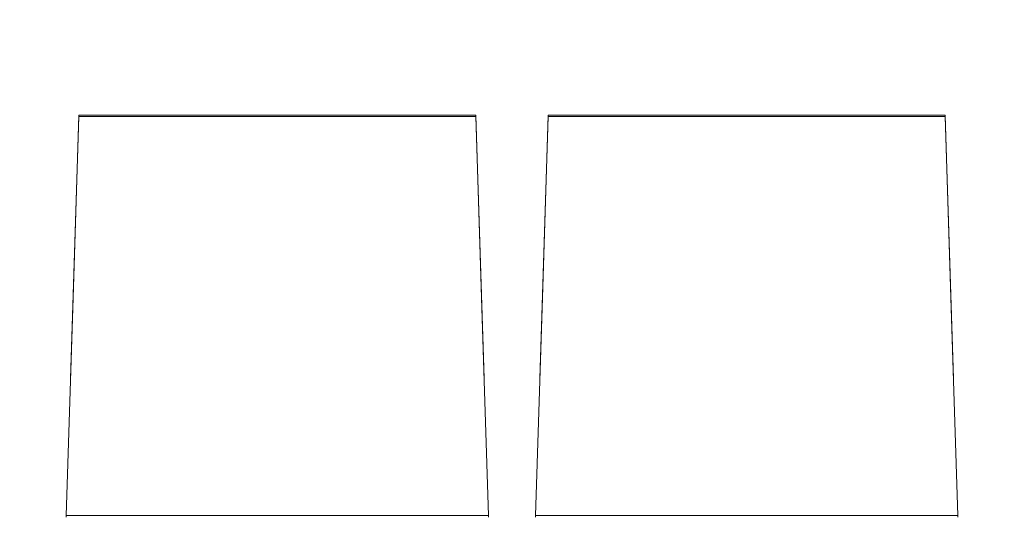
# Model space of a CAD drawing. Header units: millimetres. Extents: x -30280 to 107222, y -17460 to 4378.
# Tile 84 of 125: x 41561 to 42609, y -12990 to -12460. Entities that reach past the tile are written whole.
import ezdxf

# ---------------------------------------------------------------- set-up
doc = ezdxf.new("R2010")
doc.units = ezdxf.units.MM
doc.header["$MEASUREMENT"] = 0
doc.linetypes.add('Wipeout_Contour', pattern=[1000, 0, -1000])
for name, color, linetype in [('Nuevo_08_E_Envans secs', 7, 'Continuous'), ('Nuevo_09_EI_Mobiliari general', 7, 'Continuous'), ('Nuevo_Ventanas Archicad', 7, 'Continuous')]:
    doc.layers.add(name, color=color, linetype=linetype)
doc.layers.add('Nuevo_09_EI_Mobiliari general_Pluma_Nº__1', color=7, linetype='Continuous', lineweight=5)

# ---------------------------------------------------------------- blocks, each defined once
blk = doc.blocks.new('Elem Sección_112_1', base_point=(57674.8, -13460))
at = {"color": 254, "linetype": 'Wipeout_Contour', "lineweight": 0, "ltscale": 360030.849684}
blk.add_wipeout([(38901.2, -13458), (39056.8, -13458), (39056.8, -11360), (44738.2, -11360), (44738.2, -13458), (50306.9, -13458), (50306.9, -11013), (38901.2, -11013)], dxfattribs=at).dxf.layer = 'Nuevo_08_E_Envans secs'
blk = doc.blocks.new('Elem Sección_114_1', base_point=(57674.8, -13460))
at = {"color": 254, "linetype": 'Wipeout_Contour', "lineweight": 0, "ltscale": 176952.207649}
blk.add_wipeout([(40196.8, -11400), (40196.8, -13410), (44698.2, -13410), (44698.2, -11400)], dxfattribs=at).dxf.layer = 'Nuevo_Ventanas Archicad'
blk = doc.blocks.new('Elem Sección_116_1', base_point=(57674.8, -13460))
at = {"layer": 'Nuevo_09_EI_Mobiliari general_Pluma_Nº__1', "color": 7, "linetype": 'Continuous', "lineweight": 5}
for p, q in [((42110.1, -12987.9), (42117.5, -12756.1)), ((42552.6, -12756.1), (42559.9, -12987.9)), ((42110, -12988.5), (42110, -12987.9)), ((42560, -12987.9), (42110, -12987.9)), ((42110, -12990), (42110, -12988.5)), ((42560, -12987.9), (42560, -12988.5)), ((42560, -12988.5), (42560, -12990))]:
    blk.add_line(p, q, dxfattribs=at)
blk = doc.blocks.new('Elem Sección_117_1', base_point=(57674.8, -13460))
at = {"layer": 'Nuevo_09_EI_Mobiliari general_Pluma_Nº__1', "color": 7, "linetype": 'Continuous', "lineweight": 5}
for p, q in [((41610.1, -12987.9), (41617.5, -12756.1)), ((42052.6, -12756.1), (42059.9, -12987.9)), ((41610, -12988.5), (41610, -12987.9)), ((42060, -12987.9), (41610, -12987.9)), ((41610, -12990), (41610, -12988.5)), ((42060, -12987.9), (42060, -12988.5)), ((42060, -12988.5), (42060, -12990))]:
    blk.add_line(p, q, dxfattribs=at)
blk = doc.blocks.new('Elem Sección_119_1', base_point=(57674.8, -13460))
at = {"layer": 'Nuevo_09_EI_Mobiliari general_Pluma_Nº__1', "color": 7, "linetype": 'Continuous', "lineweight": 5}
for p, q in [((42114.8, -12842.2), (42123.7, -12563.1)), ((42117.5, -12756.1), (42123.7, -12561.8)), ((42123.7, -12561.8), (42546.4, -12561.8)), ((42123.7, -12563.1), (42123.7, -12561.8)), ((42123.7, -12563.1), (42546.4, -12563.1)), ((42546.4, -12561.8), (42552.6, -12756.1)), ((42546.4, -12563.1), (42546.4, -12561.8)), ((42546.4, -12563.1), (42555.3, -12842.2))]:
    blk.add_line(p, q, dxfattribs=at)
blk = doc.blocks.new('Elem Sección_120_1', base_point=(57674.8, -13460))
at = {"layer": 'Nuevo_09_EI_Mobiliari general_Pluma_Nº__1', "color": 7, "linetype": 'Continuous', "lineweight": 5}
for p, q in [((41614.8, -12842.2), (41623.7, -12563.1)), ((41617.5, -12756.1), (41623.7, -12561.8)), ((41623.7, -12561.8), (42046.4, -12561.8)), ((41623.7, -12563.1), (41623.7, -12561.8)), ((41623.7, -12563.1), (42046.4, -12563.1)), ((42046.4, -12561.8), (42052.6, -12756.1)), ((42046.4, -12563.1), (42046.4, -12561.8)), ((42046.4, -12563.1), (42055.3, -12842.2))]:
    blk.add_line(p, q, dxfattribs=at)

msp = doc.modelspace()

# ---------------------------------------------------------------- block references
at = {"layer": 'Nuevo_08_E_Envans secs', "lineweight": 0}
msp.add_blockref('Elem Sección_112_1', (57674.8, -13460), dxfattribs=at)

# ---------------------------------------------------------------- next in the draw order: block references
at = {"layer": 'Nuevo_Ventanas Archicad', "lineweight": 0}
msp.add_blockref('Elem Sección_114_1', (57674.8, -13460), dxfattribs=at)

# ---------------------------------------------------------------- next in the draw order: block references
at = {"layer": 'Nuevo_09_EI_Mobiliari general', "lineweight": 0}
for name in ['Elem Sección_120_1', 'Elem Sección_119_1', 'Elem Sección_117_1', 'Elem Sección_116_1']:
    msp.add_blockref(name, (57674.8, -13460), dxfattribs=at)

doc.saveas('drawing.dxf')
